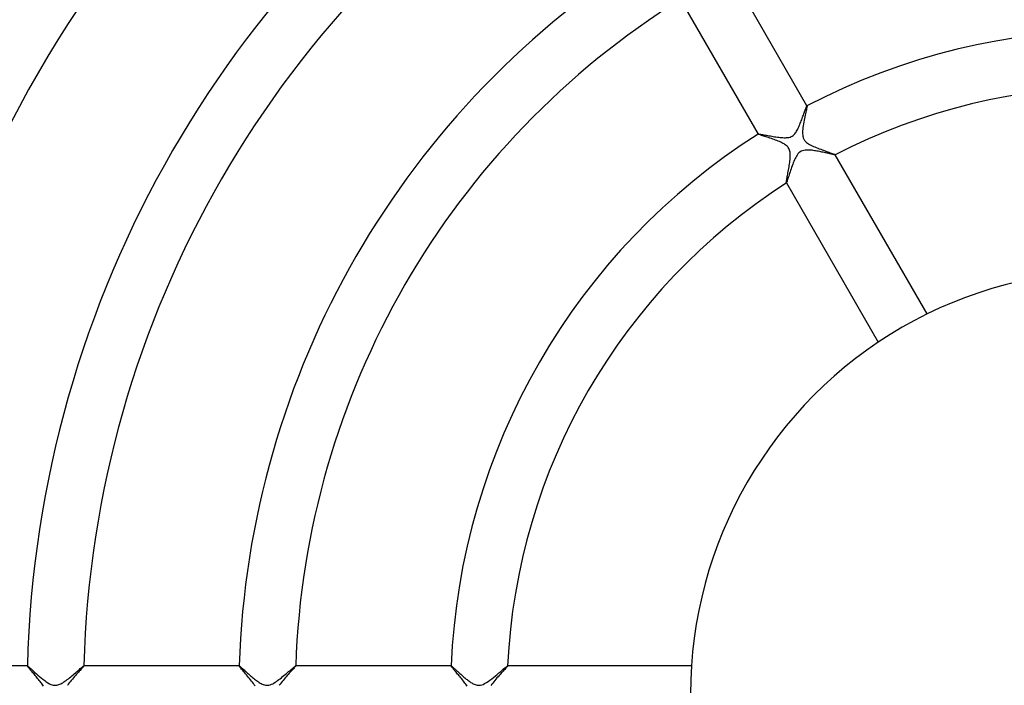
# Model space of a CAD drawing. Header units: millimetres. Extents: x -280 to 280, y -247 to 247.
# Tile 57 of 85: x -78 to -8, y 1 to 48. Entities that reach past the tile are written whole.
import ezdxf

# ---------------------------------------------------------------- set-up
doc = ezdxf.new("R2010")
doc.units = ezdxf.units.MM
doc.layers.add('HIDDEN', color=7, linetype='Continuous')
doc.layers.add('THICK', color=7, linetype='Continuous')

msp = doc.modelspace()

# ---------------------------------------------------------------- linework, layer by layer
at = {"layer": 'HIDDEN'}
for p, q in [((-21.83, 41.207), (-21.852, 41.105)), ((-21.809, 41.301), (-21.83, 41.207)), ((-21.791, 41.387), (-21.809, 41.301)), ((-21.775, 41.463), (-21.791, 41.387)), ((-21.762, 41.528), (-21.775, 41.463)), ((-21.752, 41.582), (-21.762, 41.528)), ((-21.746, 41.623), (-21.752, 41.582)), ((-21.749, 41.665), (-21.748, 41.665)), ((-21.748, 41.665), (-21.748, 41.666)), ((-21.748, 41.666), (-21.747, 41.665)), ((-21.745, 41.664), (-21.747, 41.666)), ((-21.747, 41.665), (-21.746, 41.665)), ((-21.746, 41.665), (-21.746, 41.665)), ((-21.746, 41.665), (-21.745, 41.664)), ((-21.744, 41.651), (-21.746, 41.623)), ((-21.745, 41.664), (-21.744, 41.651)), ((-21.972, 40.512), (-21.995, 40.384)), ((-21.948, 40.64), (-21.972, 40.512)), ((-21.923, 40.763), (-21.948, 40.64)), ((-21.899, 40.883), (-21.923, 40.763)), ((-21.875, 40.997), (-21.899, 40.883)), ((-21.852, 41.105), (-21.875, 40.997)), ((-22.056, 39.896), (-22.061, 39.785)), ((-22.061, 39.785), (-22.059, 39.681)), ((-22.047, 40.013), (-22.056, 39.896)), ((-22.033, 40.134), (-22.047, 40.013)), ((-22.015, 40.258), (-22.033, 40.134)), ((-21.995, 40.384), (-22.015, 40.258)), ((-25.211, 39.666), (-25.21, 39.664)), ((-25.21, 39.666), (-25.21, 39.667)), ((-25.21, 39.667), (-25.209, 39.667)), ((-25.21, 39.665), (-25.21, 39.666)), ((-25.21, 39.666), (-25.21, 39.666)), ((-25.21, 39.664), (-25.21, 39.665)), ((-25.201, 39.658), (-25.21, 39.664)), ((-25.209, 39.667), (-25.209, 39.668)), ((-25.183, 39.649), (-25.201, 39.658)), ((-25.156, 39.637), (-25.183, 39.649)), ((-25.119, 39.623), (-25.156, 39.637)), ((-25.073, 39.607), (-25.119, 39.623)), ((-25.019, 39.589), (-25.073, 39.607)), ((-24.958, 39.569), (-25.019, 39.589)), ((-24.889, 39.547), (-24.958, 39.569)), ((-24.815, 39.523), (-24.889, 39.547)), ((-24.735, 39.497), (-24.815, 39.523)), ((-24.649, 39.469), (-24.735, 39.497)), ((-24.56, 39.44), (-24.649, 39.469)), ((-24.466, 39.41), (-24.56, 39.44)), ((-24.369, 39.377), (-24.466, 39.41)), ((-24.27, 39.344), (-24.369, 39.377)), ((-24.171, 39.31), (-24.27, 39.344)), ((-24.072, 39.275), (-24.171, 39.31)), ((-23.974, 39.239), (-24.072, 39.275)), ((-23.877, 39.203), (-23.974, 39.239)), ((-23.783, 39.165), (-23.877, 39.203)), ((-23.692, 39.127), (-23.783, 39.165)), ((-23.605, 39.089), (-23.692, 39.127)), ((-23.521, 39.048), (-23.605, 39.089)), ((-22.059, 39.681), (-22.052, 39.59)), ((-22.052, 39.59), (-22.041, 39.511)), ((-22.041, 39.511), (-22.025, 39.445)), ((-22.025, 39.445), (-22.008, 39.39)), ((-22.008, 39.39), (-21.988, 39.339)), ((-21.988, 39.339), (-21.964, 39.291)), ((-21.964, 39.291), (-21.936, 39.246)), ((-21.936, 39.246), (-21.905, 39.202)), ((-21.905, 39.202), (-21.869, 39.16)), ((-21.869, 39.16), (-21.827, 39.117)), ((-21.827, 39.117), (-21.776, 39.072)), ((-21.776, 39.072), (-21.714, 39.025)), ((-23.439, 39.006), (-23.521, 39.048)), ((-23.361, 38.961), (-23.439, 39.006)), ((-23.288, 38.913), (-23.361, 38.961)), ((-23.22, 38.862), (-23.288, 38.913)), ((-23.161, 38.81), (-23.22, 38.862)), ((-23.111, 38.757), (-23.161, 38.81)), ((-23.069, 38.703), (-23.111, 38.757)), ((-23.034, 38.646), (-23.069, 38.703)), ((-23.004, 38.586), (-23.034, 38.646)), ((-22.98, 38.521), (-23.004, 38.586)), ((-22.96, 38.451), (-22.98, 38.521)), ((-22.947, 38.376), (-22.96, 38.451)), ((-22.938, 38.299), (-22.947, 38.376)), ((-21.714, 39.025), (-21.641, 38.975)), ((-21.641, 38.975), (-21.559, 38.927)), ((-21.559, 38.927), (-21.472, 38.881)), ((-21.472, 38.881), (-21.381, 38.836)), ((-21.381, 38.836), (-21.285, 38.792)), ((-21.285, 38.792), (-21.187, 38.749)), ((-21.187, 38.749), (-21.086, 38.708)), ((-21.086, 38.708), (-20.983, 38.667)), ((-20.983, 38.667), (-20.879, 38.626)), ((-20.879, 38.626), (-20.775, 38.587)), ((-20.775, 38.587), (-20.672, 38.549)), ((-20.672, 38.549), (-20.57, 38.512)), ((-20.57, 38.512), (-20.47, 38.476)), ((-20.47, 38.476), (-20.373, 38.441)), ((-20.373, 38.441), (-20.279, 38.408)), ((-20.279, 38.408), (-20.191, 38.376)), ((-20.191, 38.376), (-20.108, 38.346)), ((-22.973, 37.654), (-22.96, 37.756)), ((-22.96, 37.756), (-22.949, 37.856)), ((-22.949, 37.856), (-22.941, 37.952)), ((-22.941, 37.952), (-22.935, 38.044)), ((-22.933, 38.217), (-22.938, 38.299)), ((-22.935, 38.044), (-22.932, 38.132)), ((-22.932, 38.132), (-22.933, 38.217)), ((-20.108, 38.346), (-20.031, 38.319)), ((-20.031, 38.319), (-19.962, 38.293)), ((-19.962, 38.293), (-19.901, 38.27)), ((-19.901, 38.27), (-19.849, 38.25)), ((-19.849, 38.25), (-19.807, 38.233)), ((-19.807, 38.233), (-19.776, 38.219)), ((-19.776, 38.219), (-19.755, 38.208)), ((-19.755, 38.208), (-19.746, 38.201)), ((-19.746, 38.198), (-19.747, 38.198)), ((-19.745, 38.199), (-19.746, 38.201)), ((-19.746, 38.201), (-19.746, 38.2)), ((-19.746, 38.2), (-19.745, 38.2)), ((-19.745, 38.2), (-19.746, 38.199)), ((-19.746, 38.199), (-19.746, 38.199)), ((-19.746, 38.199), (-19.746, 38.198)), ((-23.094, 36.923), (-23.076, 37.024)), ((-23.076, 37.024), (-23.057, 37.128)), ((-23.057, 37.128), (-23.039, 37.233)), ((-23.039, 37.233), (-23.021, 37.339)), ((-23.021, 37.339), (-23.004, 37.445)), ((-23.004, 37.445), (-22.988, 37.55)), ((-22.988, 37.55), (-22.973, 37.654)), ((-23.208, 36.267), (-23.202, 36.31)), ((-23.202, 36.31), (-23.194, 36.362)), ((-23.194, 36.362), (-23.184, 36.422)), ((-23.184, 36.422), (-23.172, 36.49)), ((-23.172, 36.49), (-23.159, 36.566)), ((-23.159, 36.566), (-23.144, 36.647)), ((-23.144, 36.647), (-23.128, 36.734)), ((-23.128, 36.734), (-23.111, 36.827)), ((-23.111, 36.827), (-23.094, 36.923)), ((-23.212, 36.212), (-23.211, 36.234)), ((-23.21, 36.201), (-23.212, 36.212)), ((-23.211, 36.234), (-23.208, 36.267)), ((-23.21, 36.2), (-23.21, 36.201)), ((-23.21, 36.201), (-23.209, 36.199)), ((-23.209, 36.2), (-23.21, 36.2)), ((-23.208, 36.2), (-23.209, 36.2)), ((-23.209, 36.2), (-23.209, 36.2)), ((-23.207, 36.2), (-23.208, 36.2)), ((-23.207, 36.2), (-23.207, 36.2)), ((-76.972, 2), (-76.974, 2)), ((-76.974, 1.998), (-76.974, 1.999)), ((-76.974, 1.999), (-76.973, 1.999)), ((-76.974, 1.997), (-76.974, 1.998)), ((-76.973, 1.999), (-76.973, 2)), ((-76.973, 2), (-76.972, 2)), ((-76.972, 2), (-76.972, 2)), ((-76.972, 2), (-76.958, 1.994)), ((-76.958, 1.994), (-76.931, 1.975)), ((-76.931, 1.975), (-76.893, 1.944)), ((-76.893, 1.944), (-76.842, 1.901)), ((-76.842, 1.901), (-76.781, 1.848)), ((-76.781, 1.848), (-76.709, 1.784)), ((-76.709, 1.784), (-76.627, 1.711)), ((-76.627, 1.711), (-76.537, 1.63)), ((-76.537, 1.63), (-76.438, 1.542)), ((-76.438, 1.542), (-76.332, 1.448)), ((-76.332, 1.448), (-76.22, 1.35)), ((-73.733, 1.369), (-73.652, 1.438)), ((-73.652, 1.438), (-73.573, 1.506)), ((-73.573, 1.506), (-73.496, 1.571)), ((-73.496, 1.571), (-73.423, 1.634)), ((-73.423, 1.634), (-73.353, 1.694)), ((-73.353, 1.694), (-73.287, 1.751)), ((-73.287, 1.751), (-73.226, 1.804)), ((-73.226, 1.804), (-73.169, 1.851)), ((-73.169, 1.851), (-73.119, 1.894)), ((-73.119, 1.894), (-73.074, 1.93)), ((-73.074, 1.93), (-73.037, 1.96)), ((-73.037, 1.96), (-73.007, 1.982)), ((-73.007, 1.982), (-72.987, 1.995)), ((-72.987, 1.995), (-72.975, 2)), ((-72.973, 2), (-72.975, 2)), ((-72.975, 2), (-72.974, 2)), ((-72.974, 2), (-72.974, 2)), ((-72.974, 2), (-72.973, 1.999)), ((-72.973, 1.999), (-72.973, 1.999)), ((-72.973, 1.999), (-72.973, 1.998)), ((-72.973, 1.998), (-72.973, 1.997)), ((-61.965, 2), (-61.968, 2)), ((-61.968, 1.998), (-61.967, 1.999)), ((-61.968, 1.997), (-61.968, 1.998)), ((-61.967, 1.999), (-61.967, 2)), ((-61.967, 2), (-61.966, 2)), ((-61.967, 1.999), (-61.967, 1.999)), ((-61.966, 2), (-61.965, 2)), ((-61.965, 2), (-61.956, 1.997)), ((-61.956, 1.997), (-61.94, 1.986)), ((-61.94, 1.986), (-61.918, 1.969)), ((-61.918, 1.969), (-61.89, 1.947)), ((-61.89, 1.947), (-61.856, 1.918)), ((-61.856, 1.918), (-61.817, 1.884)), ((-61.817, 1.884), (-61.774, 1.846)), ((-61.774, 1.846), (-61.726, 1.804)), ((-61.726, 1.804), (-61.675, 1.758)), ((-61.675, 1.758), (-61.62, 1.709)), ((-61.62, 1.709), (-61.562, 1.656)), ((-61.562, 1.656), (-61.501, 1.602)), ((-61.501, 1.602), (-61.438, 1.545)), ((-61.438, 1.545), (-61.372, 1.487)), ((-61.372, 1.487), (-61.305, 1.427)), ((-61.305, 1.427), (-61.235, 1.366)), ((-58.71, 1.386), (-58.624, 1.458)), ((-58.624, 1.458), (-58.542, 1.529)), ((-58.542, 1.529), (-58.463, 1.596)), ((-58.463, 1.596), (-58.389, 1.66)), ((-58.389, 1.66), (-58.319, 1.719)), ((-58.319, 1.719), (-58.254, 1.775)), ((-58.254, 1.775), (-58.195, 1.825)), ((-58.195, 1.825), (-58.141, 1.87)), ((-58.141, 1.87), (-58.095, 1.908)), ((-58.095, 1.908), (-58.054, 1.941)), ((-58.054, 1.941), (-58.021, 1.966)), ((-58.021, 1.966), (-57.996, 1.985)), ((-57.996, 1.985), (-57.978, 1.996)), ((-57.978, 1.996), (-57.968, 2)), ((-57.966, 2), (-57.968, 2)), ((-57.968, 2), (-57.967, 2)), ((-57.967, 2), (-57.967, 2)), ((-57.967, 2), (-57.966, 1.999)), ((-57.966, 1.999), (-57.966, 1.999)), ((-57.966, 1.999), (-57.966, 1.998)), ((-57.966, 1.998), (-57.966, 1.997)), ((-46.958, 1.997), (-46.957, 1.998)), ((-46.957, 1.999), (-46.956, 2)), ((-46.955, 2), (-46.957, 2)), ((-46.957, 1.998), (-46.957, 1.999)), ((-46.957, 1.999), (-46.957, 1.999)), ((-46.956, 2), (-46.956, 2)), ((-46.956, 2), (-46.955, 2)), ((-46.955, 2), (-46.949, 1.998)), ((-46.949, 1.998), (-46.939, 1.992)), ((-46.939, 1.992), (-46.925, 1.983)), ((-46.925, 1.983), (-46.908, 1.97)), ((-46.908, 1.97), (-46.888, 1.953)), ((-46.888, 1.953), (-46.864, 1.934)), ((-46.864, 1.934), (-46.838, 1.911)), ((-46.838, 1.911), (-46.808, 1.885)), ((-46.808, 1.885), (-46.776, 1.856)), ((-46.776, 1.856), (-46.741, 1.825)), ((-46.741, 1.825), (-46.704, 1.791)), ((-46.704, 1.791), (-46.664, 1.755)), ((-46.664, 1.755), (-46.621, 1.717)), ((-46.621, 1.717), (-46.577, 1.677)), ((-46.577, 1.677), (-46.531, 1.635)), ((-46.531, 1.635), (-46.483, 1.592)), ((-46.483, 1.592), (-46.434, 1.547)), ((-46.434, 1.547), (-46.382, 1.501)), ((-46.382, 1.501), (-46.33, 1.454)), ((-46.33, 1.454), (-46.276, 1.406)), ((-46.276, 1.406), (-46.22, 1.357)), ((-43.815, 1.294), (-43.687, 1.4)), ((-43.687, 1.4), (-43.564, 1.504)), ((-43.564, 1.504), (-43.445, 1.605)), ((-43.445, 1.605), (-43.335, 1.699)), ((-43.335, 1.699), (-43.234, 1.783)), ((-43.234, 1.783), (-43.146, 1.857)), ((-43.146, 1.857), (-43.073, 1.917)), ((-43.073, 1.917), (-43.015, 1.962)), ((-43.015, 1.962), (-42.976, 1.99)), ((-42.976, 1.99), (-42.956, 2)), ((-42.953, 2), (-42.956, 2)), ((-42.956, 2), (-42.955, 2)), ((-42.955, 2), (-42.955, 2)), ((-42.955, 2), (-42.954, 1.999)), ((-42.954, 1.999), (-42.954, 1.999)), ((-42.954, 1.999), (-42.954, 1.998)), ((-42.954, 1.998), (-42.954, 1.997)), ((-76.22, 1.35), (-76.103, 1.249)), ((-76.103, 1.249), (-75.984, 1.15)), ((-75.984, 1.15), (-75.865, 1.053)), ((-75.865, 1.053), (-75.746, 0.962)), ((-75.746, 0.962), (-75.629, 0.878)), ((-75.629, 0.878), (-75.514, 0.803)), ((-75.514, 0.803), (-75.404, 0.74)), ((-75.404, 0.74), (-75.305, 0.693)), ((-74.746, 0.671), (-74.677, 0.698)), ((-74.677, 0.698), (-74.608, 0.73)), ((-74.608, 0.73), (-74.537, 0.768)), ((-74.537, 0.768), (-74.464, 0.811)), ((-74.464, 0.811), (-74.389, 0.86)), ((-74.389, 0.86), (-74.312, 0.912)), ((-74.312, 0.912), (-74.232, 0.969)), ((-74.232, 0.969), (-74.151, 1.03)), ((-74.151, 1.03), (-74.069, 1.094)), ((-74.069, 1.094), (-73.985, 1.16)), ((-73.985, 1.16), (-73.901, 1.229)), ((-73.901, 1.229), (-73.817, 1.299)), ((-73.817, 1.299), (-73.733, 1.369)), ((-61.235, 1.366), (-61.165, 1.305)), ((-61.165, 1.305), (-61.094, 1.244)), ((-61.094, 1.244), (-61.023, 1.184)), ((-61.023, 1.184), (-60.952, 1.125)), ((-60.952, 1.125), (-60.881, 1.068)), ((-60.881, 1.068), (-60.811, 1.013)), ((-60.811, 1.013), (-60.742, 0.961)), ((-60.742, 0.961), (-60.674, 0.911)), ((-60.674, 0.911), (-60.607, 0.864)), ((-60.607, 0.864), (-60.541, 0.821)), ((-60.541, 0.821), (-60.477, 0.781)), ((-60.477, 0.781), (-60.41, 0.744)), ((-60.41, 0.744), (-60.339, 0.708)), ((-60.339, 0.708), (-60.264, 0.677)), ((-59.684, 0.694), (-59.594, 0.737)), ((-59.594, 0.737), (-59.505, 0.786)), ((-59.505, 0.786), (-59.417, 0.84)), ((-59.417, 0.84), (-59.332, 0.897)), ((-59.332, 0.897), (-59.245, 0.959)), ((-59.245, 0.959), (-59.157, 1.025)), ((-59.157, 1.025), (-59.067, 1.093)), ((-59.067, 1.093), (-58.977, 1.165)), ((-58.977, 1.165), (-58.888, 1.238)), ((-58.888, 1.238), (-58.798, 1.312)), ((-58.798, 1.312), (-58.71, 1.386)), ((-46.22, 1.357), (-46.164, 1.308)), ((-46.164, 1.308), (-46.108, 1.259)), ((-46.108, 1.259), (-46.051, 1.211)), ((-46.051, 1.211), (-45.994, 1.163)), ((-45.994, 1.163), (-45.937, 1.116)), ((-45.937, 1.116), (-45.881, 1.07)), ((-45.881, 1.07), (-45.824, 1.025)), ((-45.824, 1.025), (-45.768, 0.982)), ((-45.768, 0.982), (-45.712, 0.94)), ((-45.712, 0.94), (-45.657, 0.9)), ((-45.657, 0.9), (-45.603, 0.863)), ((-45.603, 0.863), (-45.549, 0.827)), ((-45.549, 0.827), (-45.496, 0.794)), ((-45.496, 0.794), (-45.442, 0.762)), ((-45.442, 0.762), (-45.383, 0.73)), ((-45.383, 0.73), (-45.318, 0.699)), ((-45.318, 0.699), (-45.248, 0.671)), ((-44.693, 0.69), (-44.58, 0.744)), ((-44.58, 0.744), (-44.456, 0.814)), ((-44.456, 0.814), (-44.331, 0.896)), ((-44.331, 0.896), (-44.203, 0.987)), ((-44.203, 0.987), (-44.074, 1.085)), ((-44.074, 1.085), (-43.944, 1.188)), ((-43.944, 1.188), (-43.815, 1.294)), ((-75.305, 0.693), (-75.218, 0.661)), ((-75.218, 0.661), (-75.142, 0.64)), ((-75.142, 0.64), (-75.076, 0.629)), ((-75.076, 0.629), (-75.011, 0.625)), ((-75.011, 0.625), (-74.946, 0.627)), ((-74.946, 0.627), (-74.88, 0.635)), ((-74.88, 0.635), (-74.814, 0.65)), ((-74.814, 0.65), (-74.746, 0.671)), ((-60.264, 0.677), (-60.185, 0.651)), ((-60.185, 0.651), (-60.103, 0.633)), ((-60.103, 0.633), (-60.022, 0.625)), ((-60.022, 0.625), (-59.941, 0.627)), ((-59.941, 0.627), (-59.859, 0.639)), ((-59.859, 0.639), (-59.774, 0.661)), ((-59.774, 0.661), (-59.684, 0.694)), ((-45.248, 0.671), (-45.175, 0.649)), ((-45.175, 0.649), (-45.1, 0.633)), ((-45.1, 0.633), (-45.023, 0.625)), ((-45.023, 0.625), (-44.946, 0.626)), ((-44.946, 0.626), (-44.87, 0.636)), ((-44.87, 0.636), (-44.79, 0.656)), ((-44.79, 0.656), (-44.693, 0.69))]:
    msp.add_line(p, q, dxfattribs=at)
msp.add_arc((0, 0), 149.5, 120.76633, 179.23363, dxfattribs=at)
at = {"layer": 'THICK'}
for p, q in [((-21.747, 41.666), (-27.251, 51.2)), ((-30.715, 49.2), (-25.211, 39.666)), ((-21.973, 41.09), (-21.947, 41.164)), ((-21.947, 41.164), (-21.921, 41.235)), ((-21.921, 41.235), (-21.897, 41.302)), ((-21.897, 41.302), (-21.874, 41.364)), ((-21.874, 41.364), (-21.853, 41.422)), ((-21.853, 41.422), (-21.833, 41.474)), ((-21.833, 41.474), (-21.815, 41.521)), ((-21.815, 41.521), (-21.799, 41.562)), ((-21.799, 41.562), (-21.785, 41.597)), ((-21.785, 41.597), (-21.773, 41.625)), ((-21.773, 41.625), (-21.763, 41.645)), ((-21.763, 41.645), (-21.755, 41.659)), ((-21.755, 41.659), (-21.749, 41.665)), ((-22.221, 40.425), (-22.187, 40.512)), ((-22.187, 40.512), (-22.154, 40.598)), ((-22.154, 40.598), (-22.122, 40.683)), ((-22.122, 40.683), (-22.09, 40.768)), ((-22.09, 40.768), (-22.059, 40.851)), ((-22.059, 40.851), (-22.03, 40.933)), ((-22.03, 40.933), (-22.001, 41.013)), ((-22.001, 41.013), (-21.973, 41.09)), ((-22.567, 39.74), (-22.522, 39.806)), ((-22.522, 39.806), (-22.48, 39.874)), ((-22.48, 39.874), (-22.44, 39.943)), ((-22.44, 39.943), (-22.402, 40.017)), ((-22.402, 40.017), (-22.364, 40.093)), ((-22.364, 40.093), (-22.328, 40.173)), ((-22.328, 40.173), (-22.292, 40.255)), ((-22.292, 40.255), (-22.256, 40.34)), ((-22.256, 40.34), (-22.221, 40.425)), ((-25.209, 39.668), (-25.199, 39.67)), ((-25.199, 39.67), (-25.181, 39.67)), ((-25.181, 39.67), (-25.155, 39.667)), ((-25.155, 39.667), (-25.12, 39.663)), ((-25.12, 39.663), (-25.078, 39.657)), ((-25.078, 39.657), (-25.029, 39.65)), ((-25.029, 39.65), (-24.972, 39.64)), ((-24.972, 39.64), (-24.91, 39.63)), ((-24.91, 39.63), (-24.842, 39.618)), ((-24.842, 39.618), (-24.769, 39.605)), ((-24.769, 39.605), (-24.691, 39.591)), ((-24.691, 39.591), (-24.609, 39.576)), ((-24.609, 39.576), (-24.522, 39.561)), ((-24.522, 39.561), (-24.433, 39.545)), ((-24.433, 39.545), (-24.34, 39.528)), ((-24.34, 39.528), (-24.244, 39.512)), ((-24.244, 39.512), (-24.146, 39.495)), ((-24.146, 39.495), (-24.045, 39.479)), ((-24.045, 39.479), (-23.944, 39.464)), ((-23.944, 39.464), (-23.842, 39.449)), ((-23.842, 39.449), (-23.742, 39.436)), ((-23.742, 39.436), (-23.643, 39.424)), ((-23.643, 39.424), (-23.546, 39.415)), ((-23.546, 39.415), (-23.452, 39.409)), ((-23.452, 39.409), (-23.361, 39.405)), ((-23.361, 39.405), (-23.274, 39.405)), ((-23.274, 39.405), (-23.191, 39.409)), ((-23.191, 39.409), (-23.11, 39.417)), ((-23.11, 39.417), (-23.029, 39.431)), ((-23.029, 39.431), (-22.949, 39.452)), ((-22.949, 39.452), (-22.873, 39.481)), ((-22.873, 39.481), (-22.8, 39.519)), ((-22.8, 39.519), (-22.733, 39.565)), ((-22.733, 39.565), (-22.672, 39.619)), ((-22.672, 39.619), (-22.617, 39.677)), ((-22.617, 39.677), (-22.567, 39.74)), ((-22.248, 38.391), (-22.322, 38.328)), ((-22.165, 38.443), (-22.248, 38.391)), ((-22.075, 38.482), (-22.165, 38.443)), ((-21.981, 38.508), (-22.075, 38.482)), ((-21.886, 38.524), (-21.981, 38.508)), ((-21.794, 38.532), (-21.886, 38.524)), ((-21.708, 38.533), (-21.794, 38.532)), ((-21.63, 38.531), (-21.708, 38.533)), ((-21.554, 38.527), (-21.63, 38.531)), ((-21.474, 38.52), (-21.554, 38.527)), ((-21.391, 38.512), (-21.474, 38.52)), ((-21.307, 38.501), (-21.391, 38.512)), ((-21.221, 38.488), (-21.307, 38.501)), ((-21.133, 38.474), (-21.221, 38.488)), ((-21.044, 38.459), (-21.133, 38.474)), ((-20.955, 38.443), (-21.044, 38.459)), ((-20.865, 38.426), (-20.955, 38.443)), ((-20.776, 38.408), (-20.865, 38.426)), ((-20.687, 38.39), (-20.776, 38.408)), ((-20.6, 38.372), (-20.687, 38.39)), ((-20.515, 38.354), (-20.6, 38.372)), ((-22.678, 37.73), (-22.719, 37.627)), ((-22.635, 37.829), (-22.678, 37.73)), ((-22.591, 37.925), (-22.635, 37.829)), ((-22.545, 38.016), (-22.591, 37.925)), ((-22.497, 38.101), (-22.545, 38.016)), ((-22.445, 38.181), (-22.497, 38.101)), ((-22.387, 38.258), (-22.445, 38.181)), ((-22.322, 38.328), (-22.387, 38.258)), ((-20.433, 38.336), (-20.515, 38.354)), ((-20.353, 38.319), (-20.433, 38.336)), ((-20.277, 38.302), (-20.353, 38.319)), ((-20.205, 38.286), (-20.277, 38.302)), ((-20.136, 38.271), (-20.205, 38.286)), ((-20.071, 38.256), (-20.136, 38.271)), ((-20.011, 38.243), (-20.071, 38.256)), ((-19.956, 38.231), (-20.011, 38.243)), ((-19.907, 38.221), (-19.956, 38.231)), ((-19.863, 38.212), (-19.907, 38.221)), ((-19.826, 38.205), (-19.863, 38.212)), ((-19.795, 38.2), (-19.826, 38.205)), ((-19.772, 38.197), (-19.795, 38.2)), ((-19.755, 38.196), (-19.772, 38.197)), ((-19.747, 38.198), (-19.755, 38.196)), ((-13.235, 26.923), (-19.745, 38.199)), ((-22.946, 36.982), (-22.979, 36.878)), ((-22.911, 37.088), (-22.946, 36.982)), ((-22.875, 37.196), (-22.911, 37.088)), ((-22.838, 37.305), (-22.875, 37.196)), ((-22.799, 37.414), (-22.838, 37.305)), ((-22.76, 37.521), (-22.799, 37.414)), ((-22.719, 37.627), (-22.76, 37.521)), ((-23.16, 36.313), (-23.176, 36.267)), ((-23.141, 36.369), (-23.16, 36.313)), ((-23.119, 36.436), (-23.141, 36.369)), ((-23.095, 36.51), (-23.119, 36.436)), ((-23.069, 36.593), (-23.095, 36.51)), ((-23.041, 36.682), (-23.069, 36.593)), ((-23.011, 36.777), (-23.041, 36.682)), ((-22.979, 36.878), (-23.011, 36.777)), ((-23.209, 36.199), (-16.699, 24.923)), ((-23.199, 36.21), (-23.207, 36.2)), ((-23.189, 36.233), (-23.199, 36.21)), ((-23.176, 36.267), (-23.189, 36.233)), ((-76.974, 2), (-87.977, 2)), ((-76.971, 1.989), (-76.974, 1.997)), ((-76.963, 1.975), (-76.971, 1.989)), ((-76.949, 1.954), (-76.963, 1.975)), ((-76.929, 1.929), (-76.949, 1.954)), ((-76.905, 1.898), (-76.929, 1.929)), ((-76.876, 1.862), (-76.905, 1.898)), ((-76.842, 1.822), (-76.876, 1.862)), ((-76.805, 1.778), (-76.842, 1.822)), ((-76.765, 1.73), (-76.805, 1.778)), ((-76.722, 1.679), (-76.765, 1.73)), ((-76.675, 1.625), (-76.722, 1.679)), ((-76.627, 1.569), (-76.675, 1.625)), ((-76.576, 1.51), (-76.627, 1.569)), ((-76.524, 1.449), (-76.576, 1.51)), ((-76.47, 1.385), (-76.524, 1.449)), ((-73.489, 1.403), (-73.56, 1.323)), ((-73.421, 1.479), (-73.489, 1.403)), ((-73.356, 1.552), (-73.421, 1.479)), ((-73.295, 1.62), (-73.356, 1.552)), ((-73.238, 1.683), (-73.295, 1.62)), ((-73.185, 1.741), (-73.238, 1.683)), ((-73.137, 1.795), (-73.185, 1.741)), ((-73.095, 1.843), (-73.137, 1.795)), ((-73.058, 1.885), (-73.095, 1.843)), ((-73.028, 1.92), (-73.058, 1.885)), ((-73.004, 1.95), (-73.028, 1.92)), ((-72.987, 1.972), (-73.004, 1.95)), ((-72.976, 1.988), (-72.987, 1.972)), ((-72.973, 1.997), (-72.976, 1.988)), ((-61.968, 2), (-72.973, 2)), ((-61.964, 1.988), (-61.968, 1.997)), ((-61.954, 1.97), (-61.964, 1.988)), ((-61.936, 1.946), (-61.954, 1.97)), ((-61.912, 1.914), (-61.936, 1.946)), ((-61.88, 1.875), (-61.912, 1.914)), ((-61.843, 1.829), (-61.88, 1.875)), ((-61.799, 1.776), (-61.843, 1.829)), ((-61.75, 1.718), (-61.799, 1.776)), ((-61.696, 1.655), (-61.75, 1.718)), ((-61.638, 1.586), (-61.696, 1.655)), ((-61.575, 1.513), (-61.638, 1.586)), ((-61.509, 1.435), (-61.575, 1.513)), ((-61.441, 1.355), (-61.509, 1.435)), ((-58.492, 1.396), (-58.563, 1.316)), ((-58.423, 1.473), (-58.492, 1.396)), ((-58.356, 1.546), (-58.423, 1.473)), ((-58.293, 1.617), (-58.356, 1.546)), ((-58.233, 1.683), (-58.293, 1.617)), ((-58.177, 1.745), (-58.233, 1.683)), ((-58.125, 1.802), (-58.177, 1.745)), ((-58.08, 1.853), (-58.125, 1.802)), ((-58.041, 1.898), (-58.08, 1.853)), ((-58.009, 1.935), (-58.041, 1.898)), ((-57.986, 1.965), (-58.009, 1.935)), ((-57.971, 1.986), (-57.986, 1.965)), ((-57.966, 1.997), (-57.971, 1.986)), ((-46.957, 2), (-57.966, 2)), ((-46.955, 1.99), (-46.958, 1.997)), ((-46.948, 1.977), (-46.955, 1.99)), ((-46.936, 1.959), (-46.948, 1.977)), ((-46.919, 1.936), (-46.936, 1.959)), ((-46.898, 1.908), (-46.919, 1.936)), ((-46.872, 1.876), (-46.898, 1.908)), ((-46.843, 1.839), (-46.872, 1.876)), ((-46.809, 1.799), (-46.843, 1.839)), ((-46.773, 1.754), (-46.809, 1.799)), ((-46.733, 1.707), (-46.773, 1.754)), ((-46.69, 1.655), (-46.733, 1.707)), ((-46.644, 1.601), (-46.69, 1.655)), ((-46.595, 1.544), (-46.644, 1.601)), ((-46.545, 1.484), (-46.595, 1.544)), ((-46.492, 1.422), (-46.545, 1.484)), ((-46.438, 1.357), (-46.492, 1.422)), ((-43.484, 1.398), (-43.558, 1.316)), ((-43.413, 1.477), (-43.484, 1.398)), ((-43.344, 1.552), (-43.413, 1.477)), ((-43.279, 1.623), (-43.344, 1.552)), ((-43.218, 1.69), (-43.279, 1.623)), ((-43.162, 1.751), (-43.218, 1.69)), ((-43.11, 1.808), (-43.162, 1.751)), ((-43.065, 1.858), (-43.11, 1.808)), ((-43.027, 1.902), (-43.065, 1.858)), ((-42.996, 1.938), (-43.027, 1.902)), ((-42.973, 1.966), (-42.996, 1.938)), ((-42.959, 1.986), (-42.973, 1.966)), ((-42.954, 1.997), (-42.959, 1.986)), ((-29.933, 2), (-42.953, 2)), ((-76.414, 1.32), (-76.47, 1.385)), ((-76.358, 1.253), (-76.414, 1.32)), ((-76.301, 1.185), (-76.358, 1.253)), ((-76.243, 1.115), (-76.301, 1.185)), ((-76.185, 1.044), (-76.243, 1.115)), ((-76.128, 0.974), (-76.185, 1.044)), ((-76.073, 0.903), (-76.128, 0.974)), ((-76.02, 0.834), (-76.073, 0.903)), ((-75.968, 0.765), (-76.02, 0.834)), ((-75.92, 0.698), (-75.968, 0.765)), ((-75.874, 0.631), (-75.92, 0.698)), ((-74.074, 0.699), (-74.137, 0.608)), ((-74.006, 0.79), (-74.074, 0.699)), ((-73.934, 0.881), (-74.006, 0.79)), ((-73.86, 0.973), (-73.934, 0.881)), ((-73.784, 1.064), (-73.86, 0.973)), ((-73.708, 1.153), (-73.784, 1.064)), ((-73.633, 1.24), (-73.708, 1.153)), ((-73.56, 1.323), (-73.633, 1.24)), ((-61.371, 1.273), (-61.441, 1.355)), ((-61.301, 1.188), (-61.371, 1.273)), ((-61.23, 1.102), (-61.301, 1.188)), ((-61.16, 1.015), (-61.23, 1.102)), ((-61.091, 0.928), (-61.16, 1.015)), ((-61.023, 0.84), (-61.091, 0.928)), ((-60.958, 0.753), (-61.023, 0.84)), ((-60.896, 0.665), (-60.958, 0.753)), ((-59.064, 0.71), (-59.125, 0.624)), ((-58.999, 0.797), (-59.064, 0.71)), ((-58.929, 0.885), (-58.999, 0.797)), ((-58.857, 0.974), (-58.929, 0.885)), ((-58.783, 1.062), (-58.857, 0.974)), ((-58.709, 1.149), (-58.783, 1.062)), ((-58.636, 1.234), (-58.709, 1.149)), ((-58.563, 1.316), (-58.636, 1.234)), ((-46.382, 1.29), (-46.438, 1.357)), ((-46.325, 1.221), (-46.382, 1.29)), ((-46.266, 1.151), (-46.325, 1.221)), ((-46.208, 1.078), (-46.266, 1.151)), ((-46.149, 1.004), (-46.208, 1.078)), ((-46.09, 0.929), (-46.149, 1.004)), ((-46.032, 0.855), (-46.09, 0.929)), ((-45.977, 0.781), (-46.032, 0.855)), ((-45.924, 0.707), (-45.977, 0.781)), ((-45.874, 0.634), (-45.924, 0.707)), ((-44.008, 0.783), (-44.074, 0.694)), ((-43.937, 0.872), (-44.008, 0.783)), ((-43.864, 0.963), (-43.937, 0.872)), ((-43.788, 1.053), (-43.864, 0.963)), ((-43.711, 1.143), (-43.788, 1.053)), ((-43.634, 1.231), (-43.711, 1.143)), ((-43.558, 1.316), (-43.634, 1.231)), ((-75.831, 0.567), (-75.874, 0.631)), ((-60.838, 0.578), (-60.896, 0.665)), ((-45.828, 0.563), (-45.874, 0.634)), ((-44.074, 0.694), (-44.136, 0.607))]:
    msp.add_line(p, q, dxfattribs=at)
for radius, start, end in [(146, 120.78391, 179.2161), (137, 120.83542, 179.16459), (133, 120.86052, 179.13944), (122, 120.93816, 179.06186), (118, 120.96995, 179.03006), (107, 121.06965, 178.93031), (103, 121.11125, 178.88877), (92, 121.24411, 178.7559), (88, 121.30067, 178.69935), (77, 121.48653, 178.51348), (73, 121.56801, 178.43201), (62, 121.84624, 178.15372), (58, 121.97366, 178.02635), (47, 62.43578, 117.56418), (43, 62.66256, 117.33746), (47, 122.43581, 177.5642), (43, 122.66253, 177.33743), (30, 0, 180.00002)]:
    msp.add_arc((0, 0), radius, start, end, dxfattribs=at)

doc.saveas('drawing.dxf')
